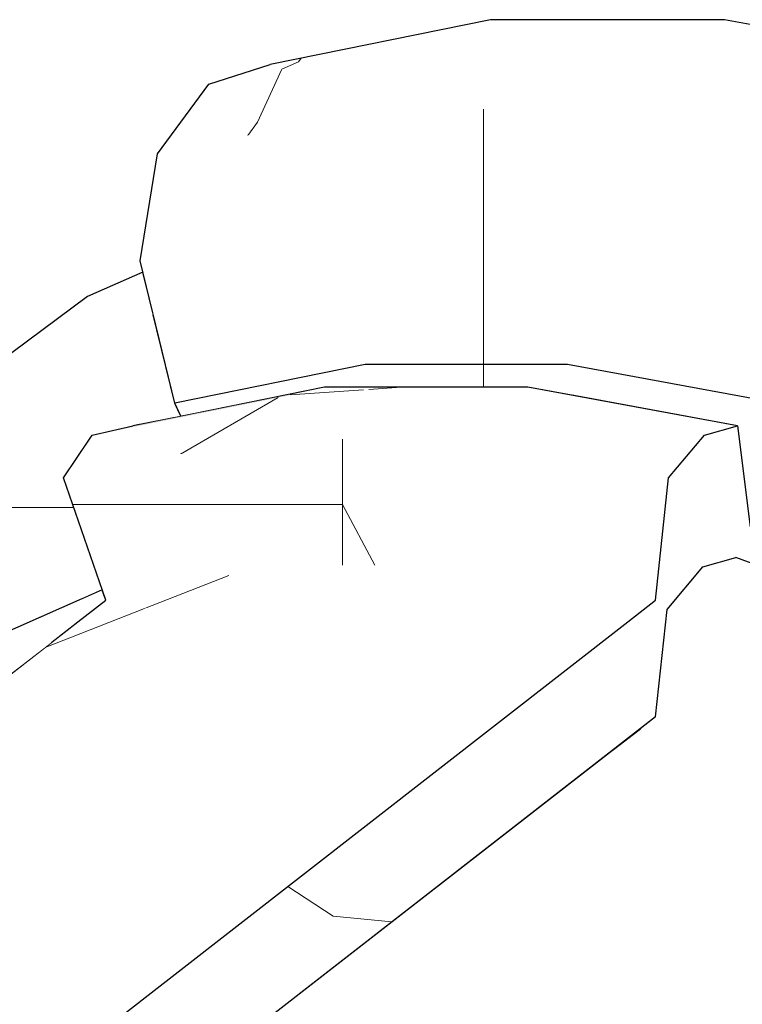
# Model space of a CAD drawing. Header units: millimetres. Extents: x -36478 to 31050, y -14811 to 11827.
# Tile 128 of 217: x -17466 to -17397, y 8532 to 8625. Entities that reach past the tile are written whole.
import ezdxf

# ---------------------------------------------------------------- set-up
doc = ezdxf.new("R2010")
doc.units = ezdxf.units.MM
doc.header["$MEASUREMENT"] = 0
doc.linetypes.add('Wipeout_Contour', pattern=[1000, 0, -1000])
doc.layers.add('Nové_Konstrukce - krov', color=7, linetype='Continuous')
doc.layers.add('Nové_Výplně - Povrchové', color=7, linetype='Continuous')

# ---------------------------------------------------------------- blocks, each defined once
blk = doc.blocks.new('výplň_1974_1', base_point=(0, 0))
at = {"color": 254, "linetype": 'Wipeout_Contour', "lineweight": 0, "ltscale": 77866.081631}
blk.add_wipeout([(-17459.114, 8598.522), (-17474.209, 8587.3), (-17478.549, 8581.003), (-17463.703, 8592.041)], dxfattribs=at).dxf.layer = 'Nové_Výplně - Povrchové'
blk = doc.blocks.new('*X3953')
at = {"layer": 'Nové_Výplně - Povrchové', "color": 21, "linetype": 'Continuous', "lineweight": 20, "true_color": 0xffaaaa}
for p, q in [((-17469.75, 8578.347), (-17471.48, 8574.387)), ((-17469.656, 8578.416), (-17469.656, 8564.898)), ((-17469.463, 8578.56), (-17462.993, 8578.56)), ((-17471.48, 8574.387), (-17473.602, 8570.357)), ((-17473.602, 8570.357), (-17475.787, 8566.848))]:
    blk.add_line(p, q, dxfattribs=at)
blk = doc.blocks.new('výplň_1976_1', base_point=(0, 0))
at = {"color": 254, "linetype": 'Wipeout_Contour', "lineweight": 0, "ltscale": 97289.368608}
blk.add_wipeout([(-17464.434, 8582.298), (-17478.494, 8571.845), (-17473.274, 8562.209), (-17467.658, 8566.384), (-17459.657, 8569.909)], dxfattribs=at).dxf.layer = 'Nové_Výplně - Povrchové'
at = {"layer": 'Nové_Výplně - Povrchové', "color": 21, "linetype": 'Continuous', "lineweight": 20, "true_color": 0xffaaaa}
blk.add_blockref('*X3953', (0, 0), dxfattribs=at)
blk = doc.blocks.new('výplň_1977_1', base_point=(0, 0))
at = {"color": 254, "linetype": 'Wipeout_Contour', "lineweight": 0, "ltscale": 77860.692522}
blk.add_wipeout([(-17478.549, 8581.003), (-17478.494, 8571.845), (-17464.434, 8582.298), (-17463.703, 8592.041)], dxfattribs=at).dxf.layer = 'Nové_Výplně - Povrchové'
blk = doc.blocks.new('výplň_1978_1', base_point=(0, 0))
at = {"color": 254, "linetype": 'Wipeout_Contour', "lineweight": 0, "ltscale": 155641.130339}
blk.add_wipeout([(-17464.434, 8582.298), (-17459.213, 8584.599), (-17458.676, 8585.398), (-17456.033, 8586.001), (-17450.789, 8588.311), (-17450.855, 8588.449), (-17452.888, 8596.806), (-17463.703, 8592.041)], dxfattribs=at).dxf.layer = 'Nové_Výplně - Povrchové'
blk = doc.blocks.new('výplň_1979_1', base_point=(0, 0))
at = {"color": 254, "linetype": 'Wipeout_Contour', "lineweight": 0, "ltscale": 77804.003404}
blk.add_wipeout([(-17450.789, 8588.311), (-17456.033, 8586.001), (-17454.804, 8586.281), (-17450.262, 8587.202)], dxfattribs=at).dxf.layer = 'Nové_Výplně - Povrchové'
blk = doc.blocks.new('*X3961')
at = {"layer": 'Nové_Výplně - Povrchové', "color": 21, "linetype": 'Continuous', "lineweight": 20, "true_color": 0xffaaaa}
blk.add_line((-17462.993, 8578.56), (-17460.417, 8578.56), dxfattribs=at)
blk = doc.blocks.new('výplň_1980_1', base_point=(0, 0))
at = {"color": 254, "linetype": 'Wipeout_Contour', "lineweight": 0, "ltscale": 97269.038144}
blk.add_wipeout([(-17459.213, 8584.599), (-17464.434, 8582.298), (-17459.657, 8569.909), (-17457.722, 8570.762), (-17461.387, 8581.365)], dxfattribs=at).dxf.layer = 'Nové_Výplně - Povrchové'
at = {"layer": 'Nové_Výplně - Povrchové', "color": 21, "linetype": 'Continuous', "lineweight": 20, "true_color": 0xffaaaa}
blk.add_blockref('*X3961', (0, 0), dxfattribs=at)
blk = doc.blocks.new('výplň_1981_1', base_point=(0, 0))
at = {"color": 254, "linetype": 'Wipeout_Contour', "lineweight": 0, "ltscale": 77786.37275}
blk.add_wipeout([(-17434.302, 8605.917), (-17454.127, 8601.897), (-17450.855, 8588.449), (-17432.834, 8592.104)], dxfattribs=at).dxf.layer = 'Nové_Výplně - Povrchové'
blk = doc.blocks.new('výplň_1982_1', base_point=(0, 0))
at = {"color": 254, "linetype": 'Wipeout_Contour', "lineweight": 0, "ltscale": 77838.19216}
blk.add_wipeout([(-17459.114, 8598.522), (-17463.703, 8592.041), (-17452.888, 8596.806), (-17453.868, 8600.834)], dxfattribs=at).dxf.layer = 'Nové_Výplně - Povrchové'
blk = doc.blocks.new('*X3967')
at = {"layer": 'Nové_Výplně - Povrchové', "color": 21, "linetype": 'Continuous', "lineweight": 20, "true_color": 0xffaaaa}
for p, q in [((-17440.699, 8620.049), (-17439.14, 8620.74)), ((-17439.14, 8620.74), (-17438.873, 8621.106))]:
    blk.add_line(p, q, dxfattribs=at)
blk = doc.blocks.new('výplň_1983_1', base_point=(0, 0))
at = {"color": 254, "linetype": 'Wipeout_Contour', "lineweight": 0, "ltscale": 77798.279796}
blk.add_wipeout([(-17420.96, 8624.739), (-17441.804, 8620.512), (-17447.612, 8618.647), (-17426.47, 8622.935)], dxfattribs=at).dxf.layer = 'Nové_Výplně - Povrchové'
at = {"layer": 'Nové_Výplně - Povrchové', "color": 21, "linetype": 'Continuous', "lineweight": 20, "true_color": 0xffaaaa}
blk.add_blockref('*X3967', (0, 0), dxfattribs=at)
blk = doc.blocks.new('*X3969')
at = {"layer": 'Nové_Výplně - Povrchové', "color": 21, "linetype": 'Continuous', "lineweight": 20, "true_color": 0xffaaaa}
for p, q in [((-17443.007, 8615.049), (-17440.699, 8620.049)), ((-17443.927, 8613.775), (-17443.007, 8615.049))]:
    blk.add_line(p, q, dxfattribs=at)
blk = doc.blocks.new('výplň_1984_1', base_point=(0, 0))
at = {"color": 254, "linetype": 'Wipeout_Contour', "lineweight": 0, "ltscale": 77809.916972}
blk.add_wipeout([(-17447.612, 8618.647), (-17452.489, 8612.039), (-17431.664, 8616.262), (-17426.47, 8622.935)], dxfattribs=at).dxf.layer = 'Nové_Výplně - Povrchové'
at = {"layer": 'Nové_Výplně - Povrchové', "color": 21, "linetype": 'Continuous', "lineweight": 20, "true_color": 0xffaaaa}
blk.add_blockref('*X3969', (0, 0), dxfattribs=at)
blk = doc.blocks.new('výplň_1985_1', base_point=(0, 0))
at = {"color": 254, "linetype": 'Wipeout_Contour', "lineweight": 0, "ltscale": 77807.797295}
blk.add_wipeout([(-17454.127, 8601.897), (-17434.302, 8605.917), (-17431.664, 8616.262), (-17452.489, 8612.039)], dxfattribs=at).dxf.layer = 'Nové_Výplně - Povrchové'
blk = doc.blocks.new('výplň_1986_1', base_point=(0, 0))
at = {"color": 254, "linetype": 'Wipeout_Contour', "lineweight": 0, "ltscale": 116426.306544}
blk.add_wipeout([(-17413.675, 8592.104), (-17413.231, 8589.181), (-17397.589, 8586.281), (-17396.666, 8579), (-17394.083, 8578.521), (-17393.961, 8588.449)], dxfattribs=at).dxf.layer = 'Nové_Výplně - Povrchové'
blk = doc.blocks.new('výplň_1987_1', base_point=(0, 0))
at = {"color": 254, "linetype": 'Wipeout_Contour', "lineweight": 0, "ltscale": 97205.269197}
blk.add_wipeout([(-17432.834, 8592.104), (-17450.855, 8588.449), (-17450.262, 8587.202), (-17436.681, 8589.956), (-17432.165, 8589.956)], dxfattribs=at).dxf.layer = 'Nové_Výplně - Povrchové'
blk = doc.blocks.new('*X3977')
at = {"layer": 'Nové_Výplně - Povrchové', "color": 21, "linetype": 'Continuous', "lineweight": 20, "true_color": 0xffaaaa}
blk.add_line((-17421.621, 8592.104), (-17421.621, 8589.956), dxfattribs=at)
blk = doc.blocks.new('výplň_1988_1', base_point=(0, 0))
at = {"color": 254, "linetype": 'Wipeout_Contour', "lineweight": 0, "ltscale": 97124.016555}
blk.add_wipeout([(-17413.675, 8592.104), (-17432.834, 8592.104), (-17432.165, 8589.956), (-17417.414, 8589.956), (-17413.231, 8589.181)], dxfattribs=at).dxf.layer = 'Nové_Výplně - Povrchové'
at = {"layer": 'Nové_Výplně - Povrchové', "color": 21, "linetype": 'Continuous', "lineweight": 20, "true_color": 0xffaaaa}
blk.add_blockref('*X3977', (0, 0), dxfattribs=at)
blk = doc.blocks.new('výplň_1989_1', base_point=(0, 0))
at = {"color": 254, "linetype": 'Wipeout_Contour', "lineweight": 0, "ltscale": 77642.985889}
blk.add_wipeout([(-17413.675, 8592.104), (-17393.961, 8588.449), (-17391.539, 8601.897), (-17413.226, 8605.917)], dxfattribs=at).dxf.layer = 'Nové_Výplně - Povrchové'
blk = doc.blocks.new('*X3983')
at = {"layer": 'Nové_Výplně - Povrchové', "color": 21, "linetype": 'Continuous', "lineweight": 20, "true_color": 0xffaaaa}
blk.add_line((-17421.621, 8605.917), (-17421.621, 8592.104), dxfattribs=at)
blk = doc.blocks.new('výplň_1991_1', base_point=(0, 0))
at = {"color": 254, "linetype": 'Wipeout_Contour', "lineweight": 0, "ltscale": 77719.716751}
blk.add_wipeout([(-17434.302, 8605.917), (-17432.834, 8592.104), (-17413.675, 8592.104), (-17413.226, 8605.917)], dxfattribs=at).dxf.layer = 'Nové_Výplně - Povrchové'
at = {"layer": 'Nové_Výplně - Povrchové', "color": 21, "linetype": 'Continuous', "lineweight": 20, "true_color": 0xffaaaa}
blk.add_blockref('*X3983', (0, 0), dxfattribs=at)
blk = doc.blocks.new('výplň_1992_1', base_point=(0, 0))
at = {"color": 254, "linetype": 'Wipeout_Contour', "lineweight": 0, "ltscale": 77724.415549}
blk.add_wipeout([(-17420.96, 8624.739), (-17426.47, 8622.935), (-17403.992, 8622.935), (-17398.801, 8624.739)], dxfattribs=at).dxf.layer = 'Nové_Výplně - Povrchové'
blk = doc.blocks.new('výplň_1993_1', base_point=(0, 0))
at = {"color": 254, "linetype": 'Wipeout_Contour', "lineweight": 0, "ltscale": 77639.487158}
blk.add_wipeout([(-17398.801, 8624.739), (-17403.992, 8622.935), (-17380.863, 8618.647), (-17375.999, 8620.512)], dxfattribs=at).dxf.layer = 'Nové_Výplně - Povrchové'
blk = doc.blocks.new('výplň_1994_1', base_point=(0, 0))
at = {"color": 254, "linetype": 'Wipeout_Contour', "lineweight": 0, "ltscale": 77736.07696}
blk.add_wipeout([(-17403.992, 8622.935), (-17426.47, 8622.935), (-17431.664, 8616.262), (-17409.525, 8616.262)], dxfattribs=at).dxf.layer = 'Nové_Výplně - Povrchové'
blk = doc.blocks.new('*X3991')
at = {"layer": 'Nové_Výplně - Povrchové', "color": 21, "linetype": 'Continuous', "lineweight": 20, "true_color": 0xffaaaa}
blk.add_line((-17421.621, 8616.262), (-17421.621, 8605.917), dxfattribs=at)
blk = doc.blocks.new('výplň_1995_1', base_point=(0, 0))
at = {"color": 254, "linetype": 'Wipeout_Contour', "lineweight": 0, "ltscale": 77736.25993}
blk.add_wipeout([(-17434.302, 8605.917), (-17413.226, 8605.917), (-17409.525, 8616.262), (-17431.664, 8616.262)], dxfattribs=at).dxf.layer = 'Nové_Výplně - Povrchové'
at = {"layer": 'Nové_Výplně - Povrchové', "color": 21, "linetype": 'Continuous', "lineweight": 20, "true_color": 0xffaaaa}
blk.add_blockref('*X3991', (0, 0), dxfattribs=at)
blk = doc.blocks.new('*X4033')
at = {"layer": 'Nové_Výplně - Povrchové', "color": 21, "linetype": 'Continuous', "lineweight": 20, "true_color": 0xffaaaa}
blk.add_line((-17392.852, 8613.171), (-17384.219, 8614.876), dxfattribs=at)
blk = doc.blocks.new('výplň_2016_1', base_point=(0, 0))
at = {"color": 254, "linetype": 'Wipeout_Contour', "lineweight": 0, "ltscale": 77651.168176}
blk.add_wipeout([(-17403.992, 8622.935), (-17409.525, 8616.262), (-17386.743, 8612.039), (-17380.863, 8618.647)], dxfattribs=at).dxf.layer = 'Nové_Výplně - Povrchové'
at = {"layer": 'Nové_Výplně - Povrchové', "color": 21, "linetype": 'Continuous', "lineweight": 20, "true_color": 0xffaaaa}
blk.add_blockref('*X4033', (0, 0), dxfattribs=at)
blk = doc.blocks.new('výplň_2017_1', base_point=(0, 0))
at = {"color": 254, "linetype": 'Wipeout_Contour', "lineweight": 0, "ltscale": 77653.999638}
blk.add_wipeout([(-17413.226, 8605.917), (-17391.539, 8601.897), (-17386.743, 8612.039), (-17409.525, 8616.262)], dxfattribs=at).dxf.layer = 'Nové_Výplně - Povrchové'
blk = doc.blocks.new('výplň_2028_1', base_point=(0, 0))
at = {"color": 254, "linetype": 'Wipeout_Contour', "lineweight": 0, "ltscale": 116706.043448}
blk.add_wipeout([(-17467.658, 8566.384), (-17470.172, 8562.438), (-17462.421, 8565.853), (-17460.01, 8567.728), (-17457.38, 8569.774), (-17457.722, 8570.762)], dxfattribs=at).dxf.layer = 'Nové_Výplně - Povrchové'
blk = doc.blocks.new('výplň_2029_1', base_point=(0, 0))
at = {"color": 254, "linetype": 'Wipeout_Contour', "lineweight": 0, "ltscale": 58359.410652}
blk.add_wipeout([(-17462.421, 8565.853), (-17470.172, 8562.438), (-17469.226, 8560.561)], dxfattribs=at).dxf.layer = 'Nové_Výplně - Povrchové'
blk = doc.blocks.new('*X4061')
at = {"layer": 'Nové_Výplně - Povrchové', "linetype": 'Continuous', "lineweight": 20, "true_color": 0xffaaaa}
blk.add_hatch(color=21, dxfattribs=at).paths.add_polyline_path([(-17436.681, 8589.956), (-17454.804, 8586.281), (-17458.676, 8585.398), (-17440.313, 8589.122)])
blk = doc.blocks.new('výplň_2030_1', base_point=(0, 0))
at = {"color": 254, "linetype": 'Wipeout_Contour', "lineweight": 0, "ltscale": 77786.165602}
blk.add_wipeout([(-17436.681, 8589.956), (-17454.804, 8586.281), (-17458.676, 8585.398), (-17440.313, 8589.122)], dxfattribs=at).dxf.layer = 'Nové_Výplně - Povrchové'
at = {"layer": 'Nové_Výplně - Povrchové', "color": 21, "linetype": 'Continuous', "lineweight": 20, "true_color": 0xffaaaa}
blk.add_blockref('*X4061', (0, 0), dxfattribs=at)
blk = doc.blocks.new('výplň_2031_1', base_point=(0, 0))
at = {"color": 254, "linetype": 'Wipeout_Contour', "lineweight": 0, "ltscale": 58188.008186}
blk.add_wipeout([(-17405.332, 8558.746), (-17406.835, 8557.577), (-17405.483, 8557.326)], dxfattribs=at).dxf.layer = 'Nové_Výplně - Povrchové'
blk = doc.blocks.new('výplň_2032_1', base_point=(0, 0))
at = {"color": 254, "linetype": 'Wipeout_Contour', "lineweight": 0, "ltscale": 77586.86682}
blk.add_wipeout([(-17409.465, 8555.531), (-17408.113, 8555.28), (-17405.483, 8557.326), (-17406.835, 8557.577)], dxfattribs=at).dxf.layer = 'Nové_Výplně - Povrchové'
blk = doc.blocks.new('*X4069')
at = {"layer": 'Nové_Výplně - Povrchové', "color": 21, "linetype": 'Continuous', "lineweight": 20, "true_color": 0xffaaaa}
for p, q in [((-17432.48, 8589.739), (-17429.421, 8589.956)), ((-17439.923, 8589.212), (-17432.98, 8589.704))]:
    blk.add_line(p, q, dxfattribs=at)
blk = doc.blocks.new('výplň_2034_1', base_point=(0, 0))
at = {"color": 254, "linetype": 'Wipeout_Contour', "lineweight": 0, "ltscale": 77721.900989}
blk.add_wipeout([(-17417.414, 8589.956), (-17436.681, 8589.956), (-17440.313, 8589.122), (-17420.791, 8589.122)], dxfattribs=at).dxf.layer = 'Nové_Výplně - Povrchové'
at = {"layer": 'Nové_Výplně - Povrchové', "color": 21, "linetype": 'Continuous', "lineweight": 20, "true_color": 0xffaaaa}
blk.add_blockref('*X4069', (0, 0), dxfattribs=at)
blk = doc.blocks.new('výplň_2035_1', base_point=(0, 0))
at = {"color": 254, "linetype": 'Wipeout_Contour', "lineweight": 0, "ltscale": 77655.372288}
blk.add_wipeout([(-17420.791, 8589.122), (-17423.95, 8585.045), (-17404.099, 8581.365), (-17400.703, 8585.398)], dxfattribs=at).dxf.layer = 'Nové_Výplně - Povrchové'
blk = doc.blocks.new('výplň_2036_1', base_point=(0, 0))
at = {"color": 254, "linetype": 'Wipeout_Contour', "lineweight": 0, "ltscale": 77648.04384}
blk.add_wipeout([(-17417.414, 8589.956), (-17420.791, 8589.122), (-17400.703, 8585.398), (-17397.589, 8586.281)], dxfattribs=at).dxf.layer = 'Nové_Výplně - Povrchové'
blk = doc.blocks.new('výplň_2044_1', base_point=(0, 0))
at = {"color": 254, "linetype": 'Wipeout_Contour', "lineweight": 0, "ltscale": 116513.352424}
blk.add_wipeout([(-17392.216, 8549.463), (-17516.944, 8452.453), (-17513.862, 8450.749), (-17511.782, 8449.207), (-17503.193, 8442.683), (-17376.838, 8540.959)], dxfattribs=at).dxf.layer = 'Nové_Výplně - Povrchové'
blk = doc.blocks.new('výplň_2045_1', base_point=(0, 0))
at = {"color": 254, "linetype": 'Wipeout_Contour', "lineweight": 0, "ltscale": 96976.665737}
blk.add_wipeout([(-17376.838, 8540.959), (-17503.193, 8442.683), (-17493.915, 8435.635), (-17489.503, 8431.203), (-17362.445, 8530.026)], dxfattribs=at).dxf.layer = 'Nové_Výplně - Povrchové'
blk = doc.blocks.new('*X4095')
at = {"layer": 'Nové_Výplně - Povrchové', "color": 21, "linetype": 'Continuous', "lineweight": 20, "true_color": 0xffaaaa}
for p, q in [((-17440.152, 8542.69), (-17435.855, 8539.886)), ((-17435.855, 8539.886), (-17430.293, 8539.332)), ((-17465.155, 8523.243), (-17469.023, 8509.209)), ((-17496.441, 8498.91), (-17497.688, 8494.385)), ((-17497.825, 8493.885), (-17500.308, 8484.876))]:
    blk.add_line(p, q, dxfattribs=at)
blk = doc.blocks.new('výplň_2047_1', base_point=(0, 0))
at = {"color": 254, "linetype": 'Wipeout_Contour', "lineweight": 0, "ltscale": 291190.70277}
blk.add_wipeout([(-17405.33, 8569.774), (-17540.857, 8464.364), (-17533.841, 8461.797), (-17531.585, 8460.549), (-17405.332, 8558.746), (-17404.252, 8568.918), (-17400.856, 8572.95), (-17397.741, 8573.833), (-17394.157, 8572.521), (-17394.114, 8576.001), (-17393.591, 8578.904), (-17396.379, 8576.736), (-17397.589, 8586.281), (-17400.703, 8585.398), (-17404.099, 8581.365)], dxfattribs=at).dxf.layer = 'Nové_Výplně - Povrchové'
at = {"layer": 'Nové_Výplně - Povrchové', "color": 21, "linetype": 'Continuous', "lineweight": 20, "true_color": 0xffaaaa}
blk.add_blockref('*X4095', (0, 0), dxfattribs=at)
blk = doc.blocks.new('výplň_2054_1', base_point=(0, 0))
at = {"color": 254, "linetype": 'Wipeout_Contour', "lineweight": 0, "ltscale": 77550.553679}
blk.add_wipeout([(-17405.483, 8557.326), (-17408.113, 8555.28), (-17392.216, 8549.463), (-17389.586, 8551.509)], dxfattribs=at).dxf.layer = 'Nové_Výplně - Povrchové'
blk = doc.blocks.new('výplň_2057_1', base_point=(0, 0))
at = {"color": 254, "linetype": 'Wipeout_Contour', "lineweight": 0, "ltscale": 77549.783863}
blk.add_wipeout([(-17397.741, 8573.833), (-17400.856, 8572.95), (-17382.911, 8566.384), (-17380.059, 8567.362)], dxfattribs=at).dxf.layer = 'Nové_Výplně - Povrchové'
blk = doc.blocks.new('výplň_2061_1', base_point=(0, 0))
at = {"color": 254, "linetype": 'Wipeout_Contour', "lineweight": 0, "ltscale": 96948.982736}
blk.add_wipeout([(-17405.332, 8558.746), (-17405.483, 8557.326), (-17389.586, 8551.509), (-17386.544, 8562.438), (-17404.252, 8568.918)], dxfattribs=at).dxf.layer = 'Nové_Výplně - Povrchové'
blk = doc.blocks.new('výplň_2062_1', base_point=(0, 0))
at = {"color": 254, "linetype": 'Wipeout_Contour', "lineweight": 0, "ltscale": 77557.062357}
blk.add_wipeout([(-17400.856, 8572.95), (-17404.252, 8568.918), (-17386.544, 8562.438), (-17382.911, 8566.384)], dxfattribs=at).dxf.layer = 'Nové_Výplně - Povrchové'
blk = doc.blocks.new('výplň_2063_1', base_point=(0, 0))
at = {"color": 254, "linetype": 'Wipeout_Contour', "lineweight": 0, "ltscale": 77726.400323}
blk.add_wipeout([(-17531.585, 8460.549), (-17530.606, 8460.008), (-17408.113, 8555.28), (-17409.465, 8555.531)], dxfattribs=at).dxf.layer = 'Nové_Výplně - Povrchové'
blk = doc.blocks.new('*X4129')
at = {"layer": 'Nové_Výplně - Povrchové', "color": 21, "linetype": 'Continuous', "lineweight": 20, "true_color": 0xffaaaa}
blk.add_line((-17450.293, 8583.615), (-17441.068, 8588.969), dxfattribs=at)
blk = doc.blocks.new('výplň_2064_1', base_point=(0, 0))
at = {"color": 254, "linetype": 'Wipeout_Contour', "lineweight": 0, "ltscale": 77793.594673}
blk.add_wipeout([(-17458.676, 8585.398), (-17461.387, 8581.365), (-17443.241, 8585.045), (-17440.313, 8589.122)], dxfattribs=at).dxf.layer = 'Nové_Výplně - Povrchové'
at = {"layer": 'Nové_Výplně - Povrchové', "color": 21, "linetype": 'Continuous', "lineweight": 20, "true_color": 0xffaaaa}
blk.add_blockref('*X4129', (0, 0), dxfattribs=at)
blk = doc.blocks.new('výplň_2065_1', base_point=(0, 0))
at = {"color": 254, "linetype": 'Wipeout_Contour', "lineweight": 0, "ltscale": 77729.28875}
blk.add_wipeout([(-17440.313, 8589.122), (-17443.241, 8585.045), (-17423.95, 8585.045), (-17420.791, 8589.122)], dxfattribs=at).dxf.layer = 'Nové_Výplně - Povrchové'
blk = doc.blocks.new('výplň_2066_1', base_point=(0, 0))
at = {"color": 254, "linetype": 'Wipeout_Contour', "lineweight": 0, "ltscale": 77640.966265}
blk.add_wipeout([(-17405.33, 8569.774), (-17423.366, 8573.117), (-17425.996, 8571.072), (-17407.96, 8567.728)], dxfattribs=at).dxf.layer = 'Nové_Výplně - Povrchové'
blk = doc.blocks.new('výplň_2067_1', base_point=(0, 0))
at = {"color": 254, "linetype": 'Wipeout_Contour', "lineweight": 0, "ltscale": 77707.742161}
blk.add_wipeout([(-17423.366, 8573.117), (-17440.894, 8573.117), (-17443.524, 8571.072), (-17425.996, 8571.072)], dxfattribs=at).dxf.layer = 'Nové_Výplně - Povrchové'
blk = doc.blocks.new('*X4137')
at = {"layer": 'Nové_Výplně - Povrchové', "color": 21, "linetype": 'Continuous', "lineweight": 20, "true_color": 0xffaaaa}
for p, q in [((-17460.518, 8578.85), (-17458.98, 8578.85)), ((-17458.98, 8578.85), (-17442.022, 8578.85))]:
    blk.add_line(p, q, dxfattribs=at)
blk = doc.blocks.new('výplň_2068_1', base_point=(0, 0))
at = {"color": 254, "linetype": 'Wipeout_Contour', "lineweight": 0, "ltscale": 77779.071836}
blk.add_wipeout([(-17457.38, 8569.774), (-17440.894, 8573.117), (-17443.241, 8585.045), (-17461.387, 8581.365)], dxfattribs=at).dxf.layer = 'Nové_Výplně - Povrchové'
at = {"layer": 'Nové_Výplně - Povrchové', "color": 21, "linetype": 'Continuous', "lineweight": 20, "true_color": 0xffaaaa}
blk.add_blockref('*X4137', (0, 0), dxfattribs=at)
blk = doc.blocks.new('*X4139')
at = {"layer": 'Nové_Výplně - Povrchové', "color": 21, "linetype": 'Continuous', "lineweight": 20, "true_color": 0xffaaaa}
blk.add_line((-17453.708, 8569.006), (-17445.722, 8572.138), dxfattribs=at)
blk = doc.blocks.new('výplň_2069_1', base_point=(0, 0))
at = {"color": 254, "linetype": 'Wipeout_Contour', "lineweight": 0, "ltscale": 77765.848771}
blk.add_wipeout([(-17440.894, 8573.117), (-17457.38, 8569.774), (-17460.01, 8567.728), (-17443.524, 8571.072)], dxfattribs=at).dxf.layer = 'Nové_Výplně - Povrchové'
at = {"layer": 'Nové_Výplně - Povrchové', "color": 21, "linetype": 'Continuous', "lineweight": 20, "true_color": 0xffaaaa}
blk.add_blockref('*X4139', (0, 0), dxfattribs=at)
blk = doc.blocks.new('*X4141')
at = {"layer": 'Nové_Výplně - Povrchové', "color": 21, "linetype": 'Continuous', "lineweight": 20, "true_color": 0xffaaaa}
for p, q in [((-17434.962, 8585.045), (-17434.962, 8573.117)), ((-17442.022, 8578.85), (-17434.962, 8578.85)), ((-17431.912, 8573.117), (-17434.962, 8578.85))]:
    blk.add_line(p, q, dxfattribs=at)
blk = doc.blocks.new('výplň_2070_1', base_point=(0, 0))
at = {"color": 254, "linetype": 'Wipeout_Contour', "lineweight": 0, "ltscale": 77718.070846}
blk.add_wipeout([(-17440.894, 8573.117), (-17423.366, 8573.117), (-17423.95, 8585.045), (-17443.241, 8585.045)], dxfattribs=at).dxf.layer = 'Nové_Výplně - Povrchové'
at = {"layer": 'Nové_Výplně - Povrchové', "color": 21, "linetype": 'Continuous', "lineweight": 20, "true_color": 0xffaaaa}
blk.add_blockref('*X4141', (0, 0), dxfattribs=at)
blk = doc.blocks.new('*X4143')
at = {"layer": 'Nové_Výplně - Povrchové', "color": 21, "linetype": 'Continuous', "lineweight": 20, "true_color": 0xffaaaa}
blk.add_line((-17463.106, 8565.321), (-17453.708, 8569.006), dxfattribs=at)
blk = doc.blocks.new('výplň_2071_1', base_point=(0, 0))
at = {"color": 254, "linetype": 'Wipeout_Contour', "lineweight": 0, "ltscale": 77892.349748}
blk.add_wipeout([(-17460.01, 8567.728), (-17567.379, 8484.219), (-17557.537, 8482.395), (-17443.524, 8571.072)], dxfattribs=at).dxf.layer = 'Nové_Výplně - Povrchové'
at = {"layer": 'Nové_Výplně - Povrchové', "color": 21, "linetype": 'Continuous', "lineweight": 20, "true_color": 0xffaaaa}
blk.add_blockref('*X4143', (0, 0), dxfattribs=at)
blk = doc.blocks.new('výplň_2072_1', base_point=(0, 0))
at = {"color": 254, "linetype": 'Wipeout_Contour', "lineweight": 0, "ltscale": 116829.463875}
blk.add_wipeout([(-17443.524, 8571.072), (-17557.537, 8482.395), (-17554.341, 8481.802), (-17550.454, 8479.433), (-17549.32, 8475.153), (-17425.996, 8571.072)], dxfattribs=at).dxf.layer = 'Nové_Výplně - Povrchové'
blk = doc.blocks.new('výplň_2073_1', base_point=(0, 0))
at = {"color": 254, "linetype": 'Wipeout_Contour', "lineweight": 0, "ltscale": 77647.826234}
blk.add_wipeout([(-17423.366, 8573.117), (-17405.33, 8569.774), (-17404.099, 8581.365), (-17423.95, 8585.045)], dxfattribs=at).dxf.layer = 'Nové_Výplně - Povrchové'
blk = doc.blocks.new('výplň_2074_1', base_point=(0, 0))
at = {"color": 254, "linetype": 'Wipeout_Contour', "lineweight": 0, "ltscale": 77691.533769}
blk.add_wipeout([(-17408.113, 8555.28), (-17530.606, 8460.008), (-17516.944, 8452.453), (-17392.216, 8549.463)], dxfattribs=at).dxf.layer = 'Nové_Výplně - Povrchové'
blk = doc.blocks.new('výplň_2075_1', base_point=(0, 0))
at = {"color": 254, "linetype": 'Wipeout_Contour', "lineweight": 0, "ltscale": 136238.012233}
blk.add_wipeout([(-17549.32, 8475.153), (-17548.443, 8471.844), (-17547.663, 8468.904), (-17546.43, 8466.403), (-17540.857, 8464.364), (-17407.96, 8567.728), (-17425.996, 8571.072)], dxfattribs=at).dxf.layer = 'Nové_Výplně - Povrchové'

msp = doc.modelspace()

# ---------------------------------------------------------------- block references
at = {"layer": 'Nové_Výplně - Povrchové', "color": 21, "linetype": 'Continuous', "lineweight": 20, "true_color": 0xffaaaa}
for name in ['výplň_1983_1', 'výplň_1974_1', 'výplň_1986_1', 'výplň_2031_1', 'výplň_2044_1']:
    msp.add_blockref(name, (0, 0), dxfattribs=at)

# ---------------------------------------------------------------- next in the draw order: block references
for name in ['výplň_1984_1', 'výplň_1976_1', 'výplň_2032_1', 'výplň_2045_1']:
    msp.add_blockref(name, (0, 0), dxfattribs=at)

# ---------------------------------------------------------------- next in the draw order: linework, layer by layer
at = {"layer": 'Nové_Konstrukce - krov', "color": 1, "linetype": 'Continuous', "lineweight": 25}
msp.add_line((-17447.612, 8618.647), (-17441.804, 8620.512), dxfattribs=at)

# ---------------------------------------------------------------- next in the draw order: block references
at = {"layer": 'Nové_Výplně - Povrchové', "color": 21, "linetype": 'Continuous', "lineweight": 20, "true_color": 0xffaaaa}
for name in ['výplň_1992_1', 'výplň_1977_1']:
    msp.add_blockref(name, (0, 0), dxfattribs=at)

# ---------------------------------------------------------------- next in the draw order: block references
for name in ['výplň_1993_1', 'výplň_1978_1']:
    msp.add_blockref(name, (0, 0), dxfattribs=at)

# ---------------------------------------------------------------- next in the draw order: linework, layer by layer
at = {"layer": 'Nové_Konstrukce - krov', "color": 1, "linetype": 'Continuous', "lineweight": 25}
msp.add_line((-17398.801, 8624.739), (-17420.96, 8624.739), dxfattribs=at)

# ---------------------------------------------------------------- next in the draw order: block references
at = {"layer": 'Nové_Výplně - Povrchové', "color": 21, "linetype": 'Continuous', "lineweight": 20, "true_color": 0xffaaaa}
for name in ['výplň_1979_1', 'výplň_1980_1']:
    msp.add_blockref(name, (0, 0), dxfattribs=at)

# ---------------------------------------------------------------- next in the draw order: block references
for name in ['výplň_1981_1', 'výplň_2028_1']:
    msp.add_blockref(name, (0, 0), dxfattribs=at)

# ---------------------------------------------------------------- next in the draw order: block references
for name in ['výplň_1985_1', 'výplň_1982_1', 'výplň_1987_1', 'výplň_2029_1']:
    msp.add_blockref(name, (0, 0), dxfattribs=at)

# ---------------------------------------------------------------- next in the draw order: linework, layer by layer
at = {"layer": 'Nové_Konstrukce - krov', "color": 1, "linetype": 'Continuous', "lineweight": 25}
for p, q in [((-17452.489, 8612.039), (-17447.612, 8618.647)), ((-17454.127, 8601.897), (-17452.489, 8612.039)), ((-17453.868, 8600.834), (-17459.114, 8598.522))]:
    msp.add_line(p, q, dxfattribs=at)

# ---------------------------------------------------------------- next in the draw order: block references
at = {"layer": 'Nové_Výplně - Povrchové', "color": 21, "linetype": 'Continuous', "lineweight": 20, "true_color": 0xffaaaa}
for name in ['výplň_1994_1', 'výplň_1988_1', 'výplň_2030_1']:
    msp.add_blockref(name, (0, 0), dxfattribs=at)

# ---------------------------------------------------------------- next in the draw order: linework, layer by layer
at = {"layer": 'Nové_Konstrukce - krov', "color": 1, "linetype": 'Continuous', "lineweight": 25}
msp.add_line((-17420.96, 8624.739), (-17441.804, 8620.512), dxfattribs=at)

# ---------------------------------------------------------------- next in the draw order: block references
at = {"layer": 'Nové_Výplně - Povrchové', "color": 21, "linetype": 'Continuous', "lineweight": 20, "true_color": 0xffaaaa}
for name in ['výplň_1989_1', 'výplň_2034_1']:
    msp.add_blockref(name, (0, 0), dxfattribs=at)

# ---------------------------------------------------------------- next in the draw order: block references
for name in ['výplň_1991_1', 'výplň_2035_1']:
    msp.add_blockref(name, (0, 0), dxfattribs=at)

# ---------------------------------------------------------------- next in the draw order: linework, layer by layer
at = {"layer": 'Nové_Konstrukce - krov', "color": 1, "linetype": 'Continuous', "lineweight": 25}
msp.add_line((-17413.675, 8592.104), (-17432.834, 8592.104), dxfattribs=at)

# ---------------------------------------------------------------- next in the draw order: block references
at = {"layer": 'Nové_Výplně - Povrchové', "color": 21, "linetype": 'Continuous', "lineweight": 20, "true_color": 0xffaaaa}
for name in ['výplň_1995_1', 'výplň_2036_1']:
    msp.add_blockref(name, (0, 0), dxfattribs=at)

# ---------------------------------------------------------------- next in the draw order: linework, layer by layer
at = {"layer": 'Nové_Konstrukce - krov', "color": 1, "linetype": 'Continuous', "lineweight": 25}
for p, q in [((-17393.961, 8588.449), (-17413.675, 8592.104)), ((-17417.414, 8589.956), (-17436.681, 8589.956))]:
    msp.add_line(p, q, dxfattribs=at)

# ---------------------------------------------------------------- next in the draw order: block references
at = {"layer": 'Nové_Výplně - Povrchové', "color": 21, "linetype": 'Continuous', "lineweight": 20, "true_color": 0xffaaaa}
for name in ['výplň_2016_1', 'výplň_2047_1']:
    msp.add_blockref(name, (0, 0), dxfattribs=at)

# ---------------------------------------------------------------- next in the draw order: linework, layer by layer
at = {"layer": 'Nové_Konstrukce - krov', "color": 1, "linetype": 'Continuous', "lineweight": 25}
for p, q in [((-17375.999, 8620.512), (-17398.801, 8624.739)), ((-17397.589, 8586.281), (-17417.414, 8589.956)), ((-17400.703, 8585.398), (-17397.589, 8586.281)), ((-17397.589, 8586.281), (-17396.379, 8576.736))]:
    msp.add_line(p, q, dxfattribs=at)

# ---------------------------------------------------------------- next in the draw order: block references
at = {"layer": 'Nové_Výplně - Povrchové', "color": 21, "linetype": 'Continuous', "lineweight": 20, "true_color": 0xffaaaa}
for name in ['výplň_2017_1', 'výplň_2064_1', 'výplň_2057_1', 'výplň_2054_1']:
    msp.add_blockref(name, (0, 0), dxfattribs=at)

# ---------------------------------------------------------------- next in the draw order: linework, layer by layer
at = {"layer": 'Nové_Konstrukce - krov', "color": 1, "linetype": 'Continuous', "lineweight": 25}
for p, q in [((-17450.855, 8588.449), (-17454.127, 8601.897)), ((-17459.114, 8598.522), (-17474.209, 8587.3)), ((-17450.262, 8587.202), (-17450.855, 8588.449))]:
    msp.add_line(p, q, dxfattribs=at)

# ---------------------------------------------------------------- next in the draw order: block references
at = {"layer": 'Nové_Výplně - Povrchové', "color": 21, "linetype": 'Continuous', "lineweight": 20, "true_color": 0xffaaaa}
for name in ['výplň_2065_1', 'výplň_2061_1', 'výplň_2063_1']:
    msp.add_blockref(name, (0, 0), dxfattribs=at)

# ---------------------------------------------------------------- next in the draw order: linework, layer by layer
at = {"layer": 'Nové_Konstrukce - krov', "color": 1, "linetype": 'Continuous', "lineweight": 25}
for p, q in [((-17432.834, 8592.104), (-17450.855, 8588.449)), ((-17436.681, 8589.956), (-17454.804, 8586.281))]:
    msp.add_line(p, q, dxfattribs=at)

# ---------------------------------------------------------------- next in the draw order: block references
at = {"layer": 'Nové_Výplně - Povrchové', "color": 21, "linetype": 'Continuous', "lineweight": 20, "true_color": 0xffaaaa}
for name in ['výplň_2066_1', 'výplň_2062_1']:
    msp.add_blockref(name, (0, 0), dxfattribs=at)

# ---------------------------------------------------------------- next in the draw order: linework, layer by layer
at = {"layer": 'Nové_Konstrukce - krov', "color": 1, "linetype": 'Continuous', "lineweight": 25}
for p, q in [((-17400.856, 8572.95), (-17397.741, 8573.833)), ((-17380.059, 8567.362), (-17397.741, 8573.833)), ((-17405.332, 8558.746), (-17404.252, 8568.918))]:
    msp.add_line(p, q, dxfattribs=at)

# ---------------------------------------------------------------- next in the draw order: block references
at = {"layer": 'Nové_Výplně - Povrchové', "color": 21, "linetype": 'Continuous', "lineweight": 20, "true_color": 0xffaaaa}
msp.add_blockref('výplň_2067_1', (0, 0), dxfattribs=at)

# ---------------------------------------------------------------- next in the draw order: block references
msp.add_blockref('výplň_2068_1', (0, 0), dxfattribs=at)

# ---------------------------------------------------------------- next in the draw order: linework, layer by layer
at = {"layer": 'Nové_Konstrukce - krov', "color": 1, "linetype": 'Continuous', "lineweight": 25}
for p, q in [((-17458.676, 8585.398), (-17454.804, 8586.281)), ((-17461.387, 8581.365), (-17458.676, 8585.398))]:
    msp.add_line(p, q, dxfattribs=at)

# ---------------------------------------------------------------- next in the draw order: block references
at = {"layer": 'Nové_Výplně - Povrchové', "color": 21, "linetype": 'Continuous', "lineweight": 20, "true_color": 0xffaaaa}
msp.add_blockref('výplň_2069_1', (0, 0), dxfattribs=at)

# ---------------------------------------------------------------- next in the draw order: block references
for name in ['výplň_2070_1', 'výplň_2071_1']:
    msp.add_blockref(name, (0, 0), dxfattribs=at)

# ---------------------------------------------------------------- next in the draw order: block references
for name in ['výplň_2073_1', 'výplň_2072_1']:
    msp.add_blockref(name, (0, 0), dxfattribs=at)

# ---------------------------------------------------------------- next in the draw order: linework, layer by layer
at = {"layer": 'Nové_Konstrukce - krov', "color": 1, "linetype": 'Continuous', "lineweight": 25}
for p, q in [((-17404.099, 8581.365), (-17400.703, 8585.398)), ((-17405.33, 8569.774), (-17404.099, 8581.365)), ((-17404.252, 8568.918), (-17400.856, 8572.95))]:
    msp.add_line(p, q, dxfattribs=at)

# ---------------------------------------------------------------- next in the draw order: block references
at = {"layer": 'Nové_Výplně - Povrchové', "color": 21, "linetype": 'Continuous', "lineweight": 20, "true_color": 0xffaaaa}
msp.add_blockref('výplň_2074_1', (0, 0), dxfattribs=at)

# ---------------------------------------------------------------- next in the draw order: block references
msp.add_blockref('výplň_2075_1', (0, 0), dxfattribs=at)

# ---------------------------------------------------------------- next in the draw order: linework, layer by layer
at = {"layer": 'Nové_Konstrukce - krov', "color": 1, "linetype": 'Continuous', "lineweight": 25}
for p, q in [((-17457.38, 8569.774), (-17461.387, 8581.365)), ((-17457.722, 8570.762), (-17467.658, 8566.384)), ((-17460.01, 8567.728), (-17457.38, 8569.774)), ((-17407.96, 8567.728), (-17405.33, 8569.774)), ((-17567.379, 8484.219), (-17460.01, 8567.728)), ((-17540.857, 8464.364), (-17407.96, 8567.728)), ((-17405.332, 8558.746), (-17531.585, 8460.549))]:
    msp.add_line(p, q, dxfattribs=at)

doc.saveas('drawing.dxf')
